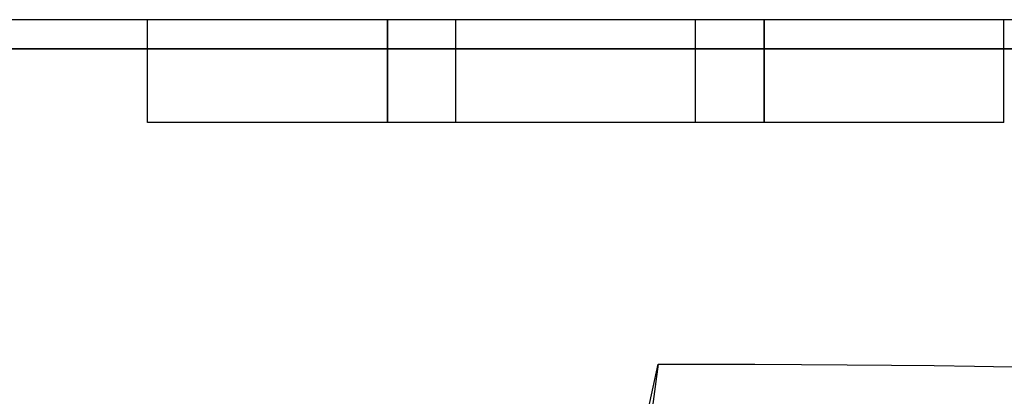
# Model space of a CAD drawing. Header units: millimetres. Extents: x 0 to 93, y 0 to 191.
# Tile 146 of 148: x 83.98 to 86.85, y 190.1 to 191.2. Entities that reach past the tile are written whole.
import ezdxf

# ---------------------------------------------------------------- set-up
doc = ezdxf.new("R2010")
doc.units = ezdxf.units.MM
doc.layers.add('MAIN-1', color=7, linetype='Continuous')
doc.layers.add('MAIN-2', color=7, linetype='Continuous')

msp = doc.modelspace()

# ---------------------------------------------------------------- linework, layer by layer
at = {"layer": 'MAIN-1'}
for p, q in [((88.51, 191.2), (82.69, 191.2)), ((82.69, 191.1148), (88.51, 191.1148))]:
    msp.add_line(p, q, dxfattribs=at)
at = {"layer": 'MAIN-2'}
for p, q in [((84.35, 191.2), (84.35, 191.2)), ((84.35, 190.9), (84.35, 191.2)), ((84.35, 191.2), (84.35, 191.2)), ((85.05, 191.2), (85.05, 190.9)), ((85.05, 190.9), (85.05, 191.2)), ((85.05, 191.2), (85.05, 190.9)), ((85.05, 190.9), (85.05, 191.2)), ((85.25, 191.2), (85.25, 191.2)), ((85.25, 191.2), (85.25, 191.2)), ((85.25, 190.9), (85.25, 191.2)), ((85.25, 191.2), (85.25, 191.2)), ((85.25, 191.2), (85.25, 191.2)), ((85.95, 191.2), (85.95, 191.2)), ((85.95, 191.2), (85.95, 191.2)), ((85.95, 190.9), (85.95, 191.2)), ((85.95, 191.2), (85.95, 191.2)), ((85.95, 191.2), (85.95, 191.2)), ((86.15, 191.2), (86.15, 190.9)), ((86.15, 190.9), (86.15, 191.2)), ((86.15, 191.2), (86.15, 190.9)), ((86.15, 190.9), (86.15, 191.2)), ((86.85, 191.2), (86.85, 191.2)), ((86.85, 190.9), (86.85, 191.2)), ((86.85, 191.2), (86.85, 191.2)), ((88.51, 191.1148), (82.69, 191.1148)), ((88.51, 191.1148), (82.69, 191.1148)), ((88.51, 191.1148), (82.69, 191.1148)), ((85.05, 190.9), (84.35, 190.9)), ((84.35, 190.9), (84.35, 190.9)), ((84.35, 190.9), (84.35, 190.9)), ((85.25, 190.9), (85.05, 190.9)), ((85.95, 190.9), (85.25, 190.9)), ((85.25, 190.9), (85.25, 190.9)), ((85.25, 190.9), (85.25, 190.9)), ((85.25, 190.9), (85.25, 190.9)), ((85.25, 190.9), (85.25, 190.9)), ((86.15, 190.9), (85.95, 190.9)), ((85.95, 190.9), (85.95, 190.9)), ((85.95, 190.9), (85.95, 190.9)), ((85.95, 190.9), (85.95, 190.9)), ((85.95, 190.9), (85.95, 190.9)), ((86.85, 190.9), (86.15, 190.9)), ((86.85, 190.9), (86.85, 190.9)), ((86.85, 190.9), (86.85, 190.9)), ((85.8117, 190.0591), (85.8408, 190.193)), ((85.8117, 190.0591), (85.8408, 190.193)), ((85.8408, 190.193), (85.8154, 190.004)), ((85.8408, 190.193), (85.9828, 190.1932)), ((85.8408, 190.193), (85.9828, 190.1932)), ((85.9828, 190.1932), (86.1225, 190.193)), ((85.9828, 190.1932), (86.1225, 190.193)), ((86.1225, 190.193), (86.2592, 190.1925)), ((86.1225, 190.193), (86.2592, 190.1925)), ((86.2592, 190.1925), (86.3925, 190.1916)), ((86.2592, 190.1925), (86.3925, 190.1916)), ((86.3925, 190.1916), (86.5221, 190.1904)), ((86.3925, 190.1916), (86.5221, 190.1904)), ((86.5221, 190.1904), (86.6466, 190.189)), ((86.5221, 190.1904), (86.6466, 190.189)), ((86.6466, 190.189), (86.7646, 190.1872)), ((86.6466, 190.189), (86.7646, 190.1872)), ((86.7646, 190.1872), (86.8752, 190.1851)), ((86.7646, 190.1872), (86.8752, 190.1851))]:
    msp.add_line(p, q, dxfattribs=at)

doc.saveas('drawing.dxf')
